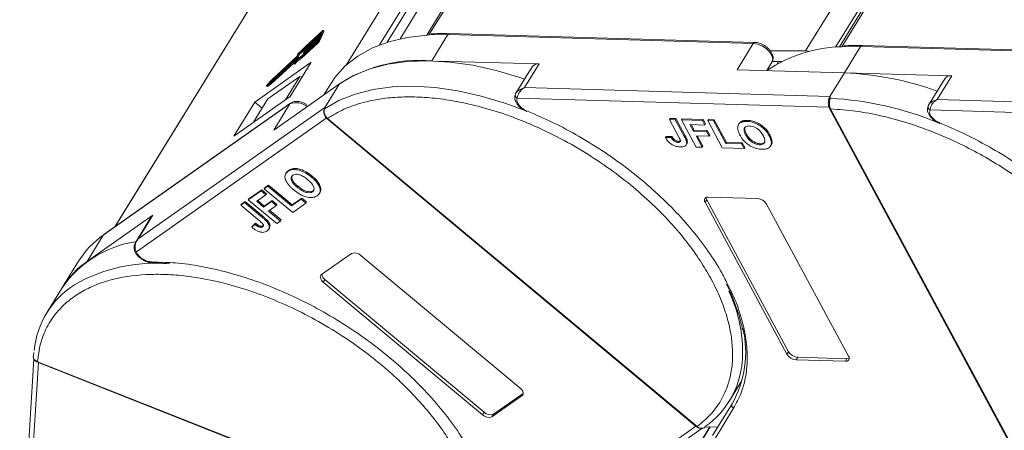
# Model space of a CAD drawing. Header units: millimetres. Extents: x 4016 to 5477, y 50 to 1083.
# Tile 26 of 42: x 4878 to 4969, y 931 to 969. Entities that reach past the tile are written whole.
import ezdxf

# ---------------------------------------------------------------- set-up
doc = ezdxf.new("R2010")
doc.units = ezdxf.units.MM

msp = doc.modelspace()

# ---------------------------------------------------------------- linework, layer by layer
at = {"color": 7, "linetype": 'Continuous', "lineweight": 15}
for p, q in [((4944.912, 1015.755), (4915.385, 967.858)), ((4915.585, 967.87), (4945.171, 1015.864)), ((4980.273, 1014.668), (4950.507, 966.383)), ((4983.188, 1014.655), (4953.662, 966.757)), ((4953.862, 966.77), (4983.448, 1014.763)), ((4953.28, 966.728), (4982.229, 1013.688)), ((4912.917, 967.512), (4940.393, 1012.083)), ((4936.247, 1011.053), (4907.896, 965.064)), ((4910.998, 966.938), (4938.081, 1010.872)), ((4938.612, 1010.83), (4911.708, 967.188)), ((4914.781, 996.04), (4886.448, 950.08)), ((4886.482, 950.104), (4914.835, 996.098)), ((4904.117, 966.746), (4905.651, 968.161)), ((4905.681, 968.229), (4904.122, 966.791)), ((4904.163, 966.645), (4905.587, 967.96)), ((4905.617, 968.028), (4904.192, 966.713)), ((4905.4, 967.421), (4905.754, 968.236)), ((4905.479, 967.355), (4905.833, 968.17)), ((4905.587, 967.96), (4905.513, 967.79)), ((4905.676, 968.164), (4905.617, 968.028)), ((4905.669, 968.147), (4905.651, 968.161)), ((4905.754, 968.236), (4905.833, 968.17)), ((4905.838, 968.209), (4905.759, 968.275)), ((4945.803, 967.177), (4917.483, 967.991)), ((4903.679, 965.772), (4905.238, 967.21)), ((4905.267, 967.278), (4903.733, 965.862)), ((4903.758, 965.706), (4905.317, 967.144)), ((4903.956, 966.169), (4905.381, 967.484)), ((4905.41, 967.552), (4903.986, 966.237)), ((4904.059, 966.407), (4905.484, 967.722)), ((4905.513, 967.79), (4904.089, 966.475)), ((4905.238, 967.21), (4905.317, 967.144)), ((4905.381, 967.484), (4905.321, 967.348)), ((4905.479, 967.355), (4905.4, 967.421)), ((4905.484, 967.722), (4905.41, 967.552)), ((4915.62, 967.872), (4917.338, 967.893)), ((4915.838, 965.46), (4917.338, 967.893)), ((4917.338, 967.893), (4945.658, 967.079)), ((4945.658, 967.079), (4944.158, 964.646)), ((4903.381, 965.873), (4903.496, 966.136)), ((4903.496, 966.136), (4903.575, 966.07)), ((4903.943, 966.162), (4904.004, 966.111)), ((4903.959, 966.202), (4903.944, 966.168)), ((4903.956, 966.169), (4904.014, 966.121)), ((4904.046, 966.4), (4904.107, 966.349)), ((4904.062, 966.44), (4904.047, 966.406)), ((4904.059, 966.407), (4904.117, 966.359)), ((4904.117, 966.746), (4904.177, 966.696)), ((4904.165, 966.678), (4904.15, 966.644)), ((4904.15, 966.638), (4904.21, 966.587)), ((4904.163, 966.645), (4904.221, 966.597)), ((4950.507, 966.383), (4947.24, 966.398)), ((4953.897, 966.772), (4955.615, 966.792)), ((4954.115, 964.36), (4955.615, 966.792)), ((4955.615, 966.792), (4983.935, 965.978)), ((4984.08, 966.077), (4955.76, 966.891)), ((4904.668, 965.33), (4899.43, 961.646)), ((4900.853, 963.367), (4903.158, 965.494)), ((4903.266, 965.634), (4900.898, 963.45)), ((4900.932, 963.301), (4903.077, 965.28)), ((4900.987, 963.654), (4903.354, 965.838)), ((4903.325, 965.852), (4901, 963.707)), ((4902.719, 962.167), (4904.668, 965.33)), ((4903.062, 965.236), (4903.141, 965.17)), ((4903.17, 965.495), (4903.063, 965.249)), ((4903.185, 965.204), (4903.106, 965.27)), ((4903.166, 965.487), (4903.158, 965.494)), ((4903.164, 965.373), (4903.278, 965.636)), ((4903.278, 965.636), (4903.356, 965.57)), ((4903.358, 965.576), (4903.279, 965.642)), ((4903.286, 965.636), (4903.434, 965.772)), ((4903.439, 966.115), (4903.325, 965.852)), ((4903.354, 965.838), (4903.434, 965.772)), ((4903.461, 965.808), (4903.381, 965.873)), ((4903.461, 965.808), (4903.575, 966.07)), ((4903.758, 965.706), (4903.679, 965.772)), ((4925.795, 965.174), (4916.267, 965.448)), ((4946.917, 964.567), (4947.392, 965.338)), ((4948.266, 965.39), (4947.405, 965.394)), ((4948.005, 965.391), (4947.877, 965.183)), ((4925.146, 964.902), (4923.646, 962.469)), ((4924.445, 962.985), (4925.795, 965.174)), ((4944.158, 964.646), (4954.115, 964.36)), ((4954.115, 964.36), (4952.765, 962.17)), ((4964.072, 964.073), (4954.115, 964.36)), ((4901, 963.707), (4900.563, 963.22)), ((4900.649, 961.932), (4903.617, 964.02)), ((4900.665, 963.296), (4900.987, 963.654)), ((4900.898, 963.45), (4900.665, 963.296)), ((4900.987, 963.654), (4901.056, 963.596)), ((4902.288, 961.865), (4903.617, 964.02)), ((4903.617, 964.02), (4903.81, 963.938)), ((4963.423, 963.802), (4961.923, 961.368)), ((4962.722, 961.884), (4964.072, 964.073)), ((4900.524, 963.154), (4900.603, 963.088)), ((4900.536, 963.157), (4900.853, 963.367)), ((4900.615, 963.091), (4900.536, 963.157)), ((4900.615, 963.091), (4900.932, 963.301)), ((4900.932, 963.301), (4900.853, 963.367)), ((4901.192, 959.049), (4907.278, 963.329)), ((4906.469, 963.347), (4905.829, 962.31)), ((4907.278, 963.329), (4905.928, 961.14)), ((4923.66, 962.491), (4923.59, 962.319)), ((4952.765, 962.17), (4924.445, 962.985)), ((4897.481, 958.483), (4902.719, 962.167)), ((4899.43, 961.646), (4897.481, 958.483)), ((4900.649, 961.932), (4899.32, 959.777)), ((4899.43, 961.646), (4900.119, 961.072)), ((4923.778, 962.013), (4952.673, 961.183)), ((4952.765, 962.17), (4952.794, 961.996)), ((4991.042, 961.07), (4962.722, 961.884)), ((4885.382, 949.307), (4902.692, 961.481)), ((4902.754, 961.548), (4885.444, 949.374)), ((4905.928, 961.14), (4888.618, 948.965)), ((4902.692, 961.481), (4901.192, 959.049)), ((4905.864, 960.979), (4905.858, 960.954)), ((4905.871, 961.007), (4905.928, 961.14)), ((4905.928, 961.14), (4905.905, 961.026)), ((4952.722, 961.058), (4970.363, 928.363)), ((4952.832, 961.005), (4952.832, 961.004)), ((4952.832, 961.004), (4970.474, 928.309)), ((4961.937, 961.391), (4961.867, 961.218)), ((4962.055, 960.913), (4990.95, 960.082)), ((4888.455, 947.765), (4906.156, 960.214)), ((4906.119, 960.115), (4906.121, 960.112)), ((4906.122, 960.111), (4940.399, 931.558)), ((4906.172, 960.13), (4906.174, 960.129)), ((4906.174, 960.129), (4940.451, 931.576)), ((4937.943, 960.12), (4937.883, 960.023)), ((4937.883, 960.023), (4938.761, 958.395)), ((4938.432, 960.007), (4937.883, 960.023)), ((4937.943, 960.12), (4938.492, 960.105)), ((4938.432, 960.007), (4938.492, 960.105)), ((4939.288, 958.422), (4938.432, 960.007)), ((4938.492, 960.105), (4939.348, 958.519)), ((4939.018, 959.991), (4939.078, 960.088)), ((4939.018, 959.991), (4940.375, 957.475)), ((4940.959, 959.935), (4939.018, 959.991)), ((4939.078, 960.088), (4941.019, 960.032)), ((4940.959, 959.935), (4941.019, 960.032)), ((4941.185, 959.516), (4940.959, 959.935)), ((4941.019, 960.032), (4941.245, 959.613)), ((4941.435, 959.921), (4941.495, 960.018)), ((4941.435, 959.921), (4942.792, 957.406)), ((4941.985, 959.905), (4941.435, 959.921)), ((4941.495, 960.018), (4942.045, 960.003)), ((4941.985, 959.905), (4942.045, 960.003)), ((4943.116, 957.809), (4941.985, 959.905)), ((4942.045, 960.003), (4943.176, 957.907)), ((4944.587, 959.864), (4944.527, 959.767)), ((4945.136, 959.945), (4945.076, 959.848)), ((4939.794, 959.556), (4941.185, 959.516)), ((4940.124, 958.943), (4939.794, 959.556)), ((4939.908, 959.552), (4940.184, 959.04)), ((4940.124, 958.943), (4940.184, 959.04)), ((4941.333, 958.908), (4940.124, 958.943)), ((4940.184, 959.04), (4941.393, 959.005)), ((4941.185, 959.516), (4941.245, 959.613)), ((4941.333, 958.908), (4941.393, 959.005)), ((4941.559, 958.489), (4941.333, 958.908)), ((4941.393, 959.005), (4941.619, 958.586)), ((4944.351, 959.655), (4944.291, 959.558)), ((4937.523, 958.351), (4937.583, 958.448)), ((4938.055, 958.367), (4937.523, 958.351)), ((4937.583, 958.448), (4938.115, 958.465)), ((4938.115, 958.465), (4938.055, 958.367)), ((4938.359, 958.15), (4938.299, 958.052)), ((4938.727, 958.003), (4938.667, 957.905)), ((4939.348, 958.519), (4939.288, 958.422)), ((4939.543, 958.043), (4939.483, 957.945)), ((4940.351, 958.524), (4941.559, 958.489)), ((4940.925, 957.46), (4940.351, 958.524)), ((4940.465, 958.52), (4940.985, 957.557)), ((4941.559, 958.489), (4941.619, 958.586)), ((4943.116, 957.809), (4943.176, 957.907)), ((4943.176, 957.907), (4944.64, 957.865)), ((4945.029, 958.68), (4944.97, 958.583)), ((4947.193, 958.613), (4947.133, 958.516)), ((4939.444, 957.691), (4939.504, 957.788)), ((4940.375, 957.475), (4940.925, 957.46)), ((4940.925, 957.46), (4940.985, 957.557)), ((4942.792, 957.406), (4944.807, 957.348)), ((4944.58, 957.767), (4943.116, 957.809)), ((4944.58, 957.767), (4944.64, 957.865)), ((4944.807, 957.348), (4944.58, 957.767)), ((4944.64, 957.865), (4944.867, 957.445)), ((4944.807, 957.348), (4944.867, 957.445)), ((4946.309, 957.785), (4946.249, 957.688)), ((4947.264, 957.562), (4947.324, 957.66)), ((4902.571, 955.314), (4902.511, 955.217)), ((4902.384, 955.131), (4902.324, 955.034)), ((4904.758, 954.769), (4904.698, 954.671)), ((4900.018, 953.411), (4898.832, 952.577)), ((4898.892, 952.674), (4900.078, 953.509)), ((4900.018, 953.411), (4900.078, 953.509)), ((4900.457, 953.045), (4900.018, 953.411)), ((4900.078, 953.509), (4900.517, 953.143)), ((4900.645, 953.852), (4900.309, 953.616)), ((4900.309, 953.616), (4900.369, 953.713)), ((4900.309, 953.616), (4902.946, 951.419)), ((4900.369, 953.713), (4900.705, 953.949)), ((4900.645, 953.852), (4900.705, 953.949)), ((4902.842, 952.022), (4900.645, 953.852)), ((4900.705, 953.949), (4902.902, 952.119)), ((4903.432, 953.844), (4903.372, 953.747)), ((4904.84, 953.43), (4904.78, 953.333)), ((4898.198, 952.186), (4898.534, 952.422)), ((4898.474, 952.325), (4898.534, 952.422)), ((4898.534, 952.422), (4900.196, 951.038)), ((4898.832, 952.577), (4898.892, 952.674)), ((4898.832, 952.577), (4901.468, 950.38)), ((4899.607, 952.447), (4900.457, 953.045)), ((4900.249, 951.912), (4899.607, 952.447)), ((4899.703, 952.514), (4900.309, 952.009)), ((4900.988, 952.431), (4900.249, 951.912)), ((4900.309, 952.009), (4901.048, 952.529)), ((4900.457, 953.045), (4900.517, 953.143)), ((4900.988, 952.431), (4901.048, 952.529)), ((4901.427, 952.065), (4900.988, 952.431)), ((4901.048, 952.529), (4901.487, 952.163)), ((4903.738, 952.651), (4902.842, 952.022)), ((4902.902, 952.119), (4903.797, 952.749)), ((4903.738, 952.651), (4903.797, 952.749)), ((4904.177, 952.285), (4903.738, 952.651)), ((4903.797, 952.749), (4904.237, 952.383)), ((4905.436, 953.201), (4905.496, 953.299)), ((4941.341, 952.594), (4941.191, 952.351)), ((4941.341, 952.594), (4948.94, 938.51)), ((4941.49, 952.838), (4946.061, 952.706)), ((4898.474, 952.325), (4898.138, 952.089)), ((4898.198, 952.186), (4898.138, 952.089)), ((4898.138, 952.089), (4899.844, 950.667)), ((4900.136, 950.94), (4898.474, 952.325)), ((4900.249, 951.912), (4900.309, 952.009)), ((4900.689, 951.546), (4901.427, 952.065)), ((4901.804, 950.617), (4900.689, 951.546)), ((4900.785, 951.613), (4901.864, 950.714)), ((4901.427, 952.065), (4901.487, 952.163)), ((4902.842, 952.022), (4902.902, 952.119)), ((4902.946, 951.419), (4904.177, 952.285)), ((4904.177, 952.285), (4904.237, 952.383)), ((4948.79, 938.267), (4941.191, 952.351)), ((4946.904, 952.187), (4954.503, 938.102)), ((4889.968, 951.155), (4884.144, 947.059)), ((4889.831, 951.011), (4888.423, 948.726)), ((4888.618, 948.965), (4889.968, 951.155)), ((4889.831, 951.011), (4889.968, 951.155)), ((4900.196, 951.038), (4900.136, 950.94)), ((4901.468, 950.38), (4901.804, 950.617)), ((4901.804, 950.617), (4901.864, 950.714)), ((4899.448, 950.31), (4899.146, 950.045)), ((4899.146, 950.045), (4899.206, 950.143)), ((4899.206, 950.143), (4899.508, 950.407)), ((4899.508, 950.407), (4899.448, 950.31)), ((4899.881, 950.166), (4899.821, 950.068)), ((4900.206, 950.171), (4900.146, 950.074)), ((4900.659, 950.593), (4900.599, 950.496)), ((4900.721, 949.849), (4900.781, 949.947)), ((4883.882, 946.874), (4885.382, 949.307)), ((4888.434, 948.694), (4888.618, 948.965)), ((4905.607, 945.649), (4908.401, 947.614)), ((4909.277, 947.42), (4924.044, 935.12)), ((4883.087, 946.896), (4881.643, 944.554)), ((4889.812, 946.845), (4891.121, 946.785)), ((4905.935, 945.208), (4905.785, 944.965)), ((4905.935, 945.208), (4920.702, 932.907)), ((4881.593, 944.474), (4880.138, 942.114)), ((4920.552, 932.664), (4905.785, 944.965)), ((4878.949, 937.818), (4877.629, 916.315)), ((4878.925, 938.424), (4878.894, 938.096)), ((4948.94, 938.51), (4948.79, 938.267)), ((4949.633, 937.747), (4949.783, 937.99)), ((4949.783, 937.99), (4954.353, 937.859)), ((4954.353, 937.859), (4954.203, 937.616)), ((4878.006, 915.444), (4879.361, 937.496)), ((4879.271, 937.583), (4879.273, 937.582)), ((4879.273, 937.582), (4920.346, 921.367)), ((4879.288, 937.525), (4920.361, 921.31)), ((4954.203, 937.616), (4949.633, 937.747)), ((4943.452, 933.947), (4944.616, 935.835)), ((4924.222, 934.435), (4921.428, 932.47)), ((4921.578, 932.714), (4924.327, 934.647)), ((4924.324, 934.601), (4924.222, 934.435)), ((4943.692, 933.688), (4941.879, 930.747)), ((4943.84, 933.261), (4942.027, 930.32)), ((4920.702, 932.907), (4920.552, 932.664)), ((4921.428, 932.47), (4921.578, 932.714)), ((4922.684, 900.737), (4941.671, 931.538)), ((4941.635, 931.539), (4922.688, 900.803)), ((4940.349, 931.599), (4923.427, 919.697)), ((4940.399, 931.558), (4940.4, 931.556)), ((4940.451, 931.576), (4940.452, 931.574)), ((4941.21, 931.551), (4942.354, 931.518)), ((4924.422, 919.817), (4940.892, 931.401))]:
    msp.add_line(p, q, dxfattribs=at)
at = {"color": 7, "linetype": 'Continuous', "lineweight": 15, "flags": 128}
for points in [[(4905.651, 968.161), (4905.659, 968.168), (4905.665, 968.173), (4905.671, 968.176), (4905.675, 968.177), (4905.677, 968.177), (4905.678, 968.174), (4905.678, 968.17), (4905.676, 968.164)], [(4905.681, 968.229), (4905.703, 968.249), (4905.723, 968.263), (4905.739, 968.273), (4905.751, 968.277), (4905.759, 968.275), (4905.762, 968.267), (4905.761, 968.254), (4905.754, 968.236)], [(4905.833, 968.17), (4905.84, 968.188), (4905.841, 968.201), (4905.838, 968.209), (4905.838, 968.209)], [(4906.469, 963.347), (4906.867, 963.932), (4907.825, 964.998), (4908.987, 965.91), (4910.339, 966.66), (4911.869, 967.238), (4913.557, 967.639), (4915.387, 967.858), (4915.62, 967.872)], [(4945.658, 967.079), (4946.057, 967.014), (4946.471, 966.848), (4946.856, 966.598), (4947.171, 966.292), (4947.381, 965.962), (4947.465, 965.645), (4947.412, 965.373), (4947.392, 965.338)], [(4903.944, 966.168), (4903.943, 966.165), (4903.942, 966.163), (4903.943, 966.162), (4903.944, 966.162), (4903.946, 966.162), (4903.949, 966.164), (4903.952, 966.166), (4903.956, 966.169)], [(4904.047, 966.406), (4904.046, 966.403), (4904.046, 966.401), (4904.046, 966.4), (4904.048, 966.4), (4904.05, 966.4), (4904.052, 966.402), (4904.056, 966.404), (4904.059, 966.407)], [(4904.15, 966.644), (4904.149, 966.641), (4904.149, 966.639), (4904.15, 966.638), (4904.151, 966.637), (4904.153, 966.638), (4904.156, 966.64), (4904.159, 966.642), (4904.163, 966.645)], [(4903.106, 965.27), (4903.096, 965.259), (4903.085, 965.249), (4903.076, 965.242), (4903.069, 965.237), (4903.064, 965.236), (4903.061, 965.237), (4903.061, 965.242), (4903.063, 965.249)], [(4903.158, 965.494), (4903.161, 965.497), (4903.165, 965.5), (4903.167, 965.501), (4903.169, 965.502), (4903.171, 965.501), (4903.171, 965.5), (4903.171, 965.498), (4903.17, 965.495)], [(4903.278, 965.636), (4903.279, 965.639), (4903.279, 965.641), (4903.279, 965.642), (4903.278, 965.642), (4903.276, 965.642), (4903.273, 965.64), (4903.27, 965.638), (4903.266, 965.634)], [(4907.278, 963.329), (4908.597, 964.108), (4910.096, 964.718), (4911.757, 965.151), (4913.563, 965.403), (4915.494, 965.471), (4917.528, 965.354), (4919.643, 965.054), (4921.817, 964.574), (4924.024, 963.919), (4924.45, 963.773)], [(4900.536, 963.157), (4900.528, 963.154), (4900.524, 963.154), (4900.523, 963.158), (4900.525, 963.167), (4900.531, 963.178), (4900.54, 963.191), (4900.551, 963.206), (4900.563, 963.22)], [(4900.603, 963.088), (4900.607, 963.088), (4900.615, 963.091)], [(4905.905, 961.026), (4907.231, 961.792), (4908.733, 962.388), (4910.396, 962.809), (4912.2, 963.051), (4914.128, 963.11), (4916.157, 962.986), (4918.265, 962.68), (4920.43, 962.196), (4922.629, 961.539), (4924.401, 960.891)], [(4902.692, 961.481), (4902.726, 961.524), (4902.754, 961.548)], [(4924.63, 960.844), (4924.629, 960.806), (4924.633, 960.779), (4924.644, 960.765), (4924.652, 960.762)], [(4906.121, 960.112), (4906.122, 960.111), (4906.134, 960.11), (4906.151, 960.116), (4906.172, 960.13)], [(4906.122, 960.111), (4906.124, 960.11), (4906.135, 960.109), (4906.152, 960.115), (4906.174, 960.129)], [(4962.906, 959.743), (4962.905, 959.706), (4962.91, 959.679), (4962.921, 959.664), (4962.929, 959.661)], [(4885.382, 949.307), (4885.416, 949.35), (4885.444, 949.374)], [(4905.785, 944.965), (4905.689, 945.055), (4905.61, 945.151), (4905.551, 945.25), (4905.515, 945.347), (4905.502, 945.439), (4905.514, 945.522), (4905.549, 945.593), (4905.607, 945.649)], [(4879.286, 937.526), (4879.284, 937.527), (4879.276, 937.538), (4879.271, 937.557), (4879.271, 937.583)], [(4879.288, 937.525), (4879.285, 937.526), (4879.277, 937.537), (4879.273, 937.556), (4879.273, 937.582)], [(4924.044, 935.12), (4924.14, 935.03), (4924.219, 934.933), (4924.278, 934.835), (4924.314, 934.737), (4924.327, 934.646), (4924.315, 934.563), (4924.28, 934.491), (4924.222, 934.435)], [(4940.451, 931.576), (4940.429, 931.562), (4940.412, 931.556), (4940.401, 931.557), (4940.399, 931.558)], [(4940.452, 931.574), (4940.43, 931.561), (4940.413, 931.554), (4940.402, 931.555), (4940.399, 931.557)]]:
    msp.add_lwpolyline(points, dxfattribs=at)
at = {"color": 7, "linetype": 'Continuous', "lineweight": 15}
for centre, radius, start, end in [((4917.496, 967.815), 0.176, 94.04353, 153.96822), ((4904.72, 967.776), 0.767, 312.44399, 332.39829), ((4905.095, 967.467), 0.256, 312.44399, 332.39829), ((4904.799, 967.71), 0.767, 312.44399, 332.39829), ((4945.81, 967.01), 0.167, 91.72755, 155.67057), ((4903.652, 966.006), 0.239, 126.84872, 152.92864), ((4901.274, 969.023), 3.642, 307.5781, 321.30915), ((4901.742, 968.636), 3.012, 305.91814, 322.21716), ((4901.404, 968.897), 3.564, 307.51528, 320.54432), ((4904.072, 966.143), 0.128, 132.44399, 152.39829), ((4904.175, 966.381), 0.128, 132.44399, 152.39829), ((4904.279, 966.619), 0.128, 132.44399, 152.39829), ((4954.194, 953.669), 13.107, 91.29889, 123.70913), ((4955.773, 966.715), 0.176, 94.04353, 153.96822), ((4904.754, 963.964), 2.103, 120.73705, 141.59741), ((4904.927, 963.898), 2.299, 121.27825, 140.0785), ((4904.833, 963.898), 2.103, 120.73705, 141.59741), ((4903.268, 965.933), 0.128, 312.44399, 332.39829), ((4903.355, 965.574), 0.00387, 332.8086, 32.26032), ((4903.347, 965.867), 0.128, 312.44399, 332.39829), ((4914.712, 951.786), 13.721, 85.29289, 124.12025), ((4903.122, 965.241), 0.0732, 284.9078, 329.89379), ((4925.692, 964.508), 0.674, 81.23173, 144.1591), ((4952.747, 934.685), 29.706, 70.37766, 87.36022), ((4963.969, 963.408), 0.674, 81.23173, 144.1591), ((4903.258, 959.971), 1.613, 50.73418, 110.55874), ((4923.828, 962.306), 0.239, 148.58106, 178.03497), ((4923.936, 962.321), 0.346, 181.21772, 242.87162), ((4952.855, 961.783), 0.222, 105.89828, 154.18769), ((4951.157, 931.5), 30.54, 67.61991, 86.92618), ((4906.041, 960.887), 0.195, 162.83256, 189.27722), ((4906.041, 960.887), 0.195, 134.1662, 162.57814), ((4952.822, 961.125), 0.121, 213.31763, 274.70456), ((4952.824, 961.127), 0.123, 214.04545, 273.97599), ((4962.105, 961.206), 0.239, 148.58106, 178.03497), ((4962.213, 961.221), 0.346, 181.21772, 242.87162), ((4941.433, 952.538), 0.306, 79.14736, 217.56468), ((4941.725, 952.821), 0.446, 182.64256, 210.45521), ((4945.981, 951.634), 1.076, 30.95613, 85.74517), ((4890.025, 942.589), 8.166, 124.65166, 148.17094), ((4889.926, 938.672), 10.154, 98.93338, 145.15742), ((4888.468, 947.971), 0.206, 190.40025, 266.43101), ((4908.692, 946.853), 0.815, 44.13775, 110.93906), ((4888.525, 940.157), 8.166, 124.65166, 148.17094), ((4890.136, 931.866), 14.839, 84.54726, 120.0091), ((4889.975, 946.916), 0.177, 203.34923, 266.3314), ((4906.345, 945.775), 0.7, 187.69516, 234.12245), ((4887.126, 937.806), 8.198, 122.55576, 174.2892), ((4931.688, 938.524), 12.979, 355.27025, 25.45712), ((4935.37, 938.453), 9.59, 330.2055, 13.3954), ((4949.713, 938.82), 1.076, 210.95613, 265.74517), ((4949.863, 939.063), 1.076, 210.95613, 265.74517), ((4954.261, 937.916), 0.306, 259.14736, 37.56468), ((4954.383, 938.304), 0.446, 266.24921, 294.05501), ((4936.529, 938.221), 8.129, 305.39701, 354.58575), ((4943.983, 933.55), 0.323, 154.70189, 243.53573), ((4921.137, 933.232), 0.815, 224.13775, 290.93906), ((4921.287, 933.475), 0.815, 224.13775, 290.93906)]:
    msp.add_arc(centre, radius, start, end, dxfattribs=at)
msp.add_ellipse((4951.267, 964.974), major_axis=(-1.694, 0.987), ratio=0.593358, start_param=5.251528, end_param=5.483017, dxfattribs=at)
for points, knots in [([(4917.491, 967.977), (4917.176, 967.99), (4916.587, 968.014), (4916.035, 967.975), (4915.777, 967.956)], [0, 0, 0, 0, 0.533839, 1, 1, 1, 1]), ([(4946.702, 966.886), (4946.543, 966.969), (4946.322, 967.085), (4946.016, 967.162), (4945.88, 967.167), (4945.805, 967.17)], [0, 0, 0, 0, 0.538027, 0.74783, 1, 1, 1, 1]), ([(4947.382, 965.342), (4947.396, 965.358), (4947.486, 965.461), (4947.519, 965.738), (4947.454, 966.057), (4947.302, 966.335), (4947.077, 966.618), (4946.847, 966.783), (4946.702, 966.886)], [0, 0, 0, 0, 0.03663, 0.24074, 0.451438, 0.59776, 0.747696, 1, 1, 1, 1]), ([(4955.768, 966.877), (4955.453, 966.89), (4954.864, 966.914), (4954.312, 966.874), (4954.054, 966.856)], [0, 0, 0, 0, 0.533839, 1, 1, 1, 1]), ([(4923.625, 962.43), (4923.656, 962.481), (4923.726, 962.592), (4923.985, 962.812), (4924.265, 962.917), (4924.445, 962.985)], [0, 0, 0, 0, 0.227063, 0.501587, 1, 1, 1, 1]), ([(4924.445, 962.985), (4924.352, 962.92), (4924.164, 962.791), (4923.946, 962.529), (4923.8, 962.248), (4923.785, 962.089), (4923.778, 962.013)], [0, 0, 0, 0, 0.251131, 0.501805, 0.765641, 1, 1, 1, 1]), ([(4904.248, 961.417), (4904.089, 961.5), (4903.868, 961.617), (4903.535, 961.696), (4903.268, 961.717), (4902.982, 961.68), (4902.827, 961.585), (4902.753, 961.54)], [0, 0, 0, 0, 0.306835, 0.426484, 0.620661, 0.818501, 1, 1, 1, 1]), ([(4906.174, 960.129), (4906.664, 960.425), (4907.66, 961.026), (4909.482, 961.648), (4911.39, 962.013), (4913.314, 962.146), (4915.186, 962.103), (4917.153, 961.891), (4919.876, 961.382), (4922.676, 960.545), (4925.45, 959.416), (4927.678, 958.348), (4930.016, 957.031), (4932.383, 955.457), (4934.567, 953.767), (4936.582, 951.96), (4938.431, 950.021), (4939.949, 948.127), (4941.151, 946.337), (4942.074, 944.683), (4942.812, 943.029), (4943.525, 940.848), (4943.816, 938.764), (4943.68, 936.851), (4943.344, 935.394), (4942.708, 933.97), (4941.744, 932.633), (4940.877, 931.924), (4940.451, 931.576)], [0, 0, 0, 0, 0.038862, 0.078912, 0.120068, 0.152227, 0.184382, 0.217215, 0.250043, 0.315618, 0.347778, 0.379932, 0.421093, 0.461142, 0.5, 0.538863, 0.578912, 0.620068, 0.652227, 0.684382, 0.717215, 0.750043, 0.815618, 0.847778, 0.879932, 0.921093, 0.96114, 1, 1, 1, 1]), ([(4923.59, 962.314), (4923.569, 962.252), (4923.529, 962.129), (4923.547, 961.913), (4923.623, 961.686), (4923.756, 961.459), (4923.936, 961.242), (4924.154, 961.047), (4924.397, 960.88), (4924.567, 960.801), (4924.652, 960.762)], [0, 0, 0, 0, 0.128528, 0.256215, 0.382974, 0.50872, 0.633372, 0.756852, 0.879085, 1, 1, 1, 1]), ([(4952.636, 961.735), (4952.627, 961.626), (4952.613, 961.458), (4952.649, 961.219), (4952.697, 961.113), (4952.721, 961.059)], [0, 0, 0, 0, 0.471624, 0.732738, 1, 1, 1, 1]), ([(4952.637, 961.668), (4952.638, 961.725), (4952.639, 961.797), (4952.653, 961.865), (4952.655, 961.879)], [0, 0, 0, 0, 0.789574, 1, 1, 1, 1]), ([(4952.794, 961.996), (4952.788, 961.967), (4952.774, 961.903), (4952.749, 961.785), (4952.731, 961.649), (4952.722, 961.487), (4952.733, 961.317), (4952.769, 961.144), (4952.809, 961.054), (4952.832, 961.005)], [0, 0, 0, 0, 0.111798, 0.24433, 0.368648, 0.500401, 0.687223, 0.827968, 1, 1, 1, 1]), ([(4961.901, 961.33), (4961.933, 961.38), (4962.003, 961.492), (4962.261, 961.711), (4962.541, 961.816), (4962.722, 961.884)], [0, 0, 0, 0, 0.227063, 0.501587, 1, 1, 1, 1]), ([(4962.722, 961.884), (4962.628, 961.82), (4962.441, 961.691), (4962.223, 961.429), (4962.077, 961.148), (4962.062, 960.988), (4962.055, 960.913)], [0, 0, 0, 0, 0.2511309, 0.5018046, 0.7656407, 1, 1, 1, 1]), ([(4905.855, 960.945), (4905.842, 960.885), (4905.813, 960.76), (4905.843, 960.529), (4905.94, 960.294), (4906.06, 960.173), (4906.121, 960.112)], [0, 0, 0, 0, 0.2341336, 0.4817779, 0.7377391, 1, 1, 1, 1]), ([(4905.905, 961.026), (4905.896, 961.002), (4905.875, 960.948), (4905.858, 960.841), (4905.859, 960.717), (4905.886, 960.566), (4905.946, 960.41), (4906.044, 960.252), (4906.127, 960.173), (4906.172, 960.13)], [0, 0, 0, 0, 0.111798, 0.24433, 0.368648, 0.500401, 0.687223, 0.827968, 1, 1, 1, 1]), ([(4924.63, 960.844), (4924.547, 960.882), (4924.38, 960.959), (4924.151, 961.126), (4923.956, 961.316), (4923.872, 961.451), (4923.831, 961.517)], [0, 0, 0, 0, 0.245513, 0.5, 0.754487, 1, 1, 1, 1]), ([(4924.63, 960.844), (4925.456, 960.487), (4927.11, 959.773), (4929.555, 958.458), (4931.942, 956.978), (4934.235, 955.326), (4936.376, 953.545), (4938.317, 951.679), (4940.043, 949.756), (4941.523, 947.798), (4942.63, 946.095), (4943.132, 945.058), (4943.316, 944.679)], [0, 0, 0, 0, 0.103246, 0.206499, 0.312218, 0.418667, 0.525117, 0.630836, 0.734078, 0.837335, 0.940577, 1, 1, 1, 1]), ([(4952.832, 961.004), (4953.599, 960.952), (4955.155, 960.847), (4957.655, 960.372), (4960.063, 959.706), (4962.321, 958.895), (4964.39, 958.004), (4966.445, 956.97), (4969.13, 955.411), (4971.663, 953.623), (4973.953, 951.675), (4975.676, 950.015), (4977.338, 948.156), (4978.848, 946.133), (4980.066, 944.127), (4981.008, 942.129), (4981.669, 940.13), (4981.991, 938.31), (4982.034, 936.699), (4981.864, 935.296), (4981.484, 933.978), (4980.693, 932.361), (4979.498, 930.997), (4977.949, 929.931), (4976.51, 929.226), (4974.755, 928.68), (4972.697, 928.336), (4971.207, 928.318), (4970.474, 928.309)], [0, 0, 0, 0, 0.038862, 0.078912, 0.1200677, 0.1522272, 0.1843815, 0.2172151, 0.2500433, 0.3156185, 0.347778, 0.3799323, 0.4210926, 0.4611415, 0.5, 0.5388632, 0.578912, 0.6200677, 0.6522272, 0.6843815, 0.7172151, 0.7500433, 0.8156185, 0.847778, 0.8799323, 0.9210926, 0.9611404, 1, 1, 1, 1]), ([(4961.867, 961.214), (4961.846, 961.152), (4961.806, 961.029), (4961.824, 960.812), (4961.9, 960.586), (4962.032, 960.358), (4962.213, 960.142), (4962.431, 959.947), (4962.673, 959.78), (4962.844, 959.701), (4962.929, 959.661)], [0, 0, 0, 0, 0.128528, 0.256215, 0.382974, 0.50872, 0.633372, 0.756852, 0.879085, 1, 1, 1, 1]), ([(4944.212, 959.218), (4944.213, 959.277), (4944.217, 959.396), (4944.292, 959.587), (4944.406, 959.709), (4944.514, 959.761), (4944.527, 959.767)], [0, 0, 0, 0, 0.2508959, 0.5021661, 0.9405117, 1, 1, 1, 1]), ([(4944.354, 959.653), (4944.408, 959.726), (4944.471, 959.809), (4944.574, 959.858), (4944.587, 959.864)], [0, 0, 0, 0, 0.874905, 1, 1, 1, 1]), ([(4944.527, 959.767), (4944.556, 959.778), (4944.613, 959.801), (4944.706, 959.822), (4944.796, 959.837), (4944.886, 959.846), (4944.979, 959.85), (4945.044, 959.849), (4945.076, 959.848)], [0, 0, 0, 0, 0.185429, 0.37219, 0.527708, 0.683877, 0.841678, 1, 1, 1, 1]), ([(4944.587, 959.864), (4944.616, 959.875), (4944.673, 959.899), (4944.766, 959.92), (4944.856, 959.935), (4944.946, 959.943), (4945.039, 959.947), (4945.104, 959.946), (4945.136, 959.945)], [0, 0, 0, 0, 0.185429, 0.37219, 0.527708, 0.683877, 0.841678, 1, 1, 1, 1]), ([(4945.076, 959.848), (4945.153, 959.844), (4945.388, 959.83), (4945.815, 959.722), (4946.3, 959.466), (4946.736, 959.104), (4946.988, 958.774), (4947.105, 958.566), (4947.133, 958.516)], [0, 0, 0, 0, 0.101398, 0.306996, 0.506144, 0.685262, 0.924557, 1, 1, 1, 1]), ([(4945.136, 959.945), (4945.213, 959.941), (4945.448, 959.928), (4945.875, 959.819), (4946.36, 959.564), (4946.796, 959.201), (4947.048, 958.871), (4947.165, 958.663), (4947.193, 958.613)], [0, 0, 0, 0, 0.101398, 0.306996, 0.506144, 0.685262, 0.924557, 1, 1, 1, 1]), ([(4962.906, 959.743), (4962.824, 959.781), (4962.657, 959.859), (4962.428, 960.026), (4962.233, 960.216), (4962.149, 960.35), (4962.108, 960.416)], [0, 0, 0, 0, 0.245513, 0.5, 0.754487, 1, 1, 1, 1]), ([(4962.906, 959.743), (4963.733, 959.386), (4965.387, 958.672), (4967.831, 957.358), (4970.219, 955.877), (4972.512, 954.225), (4974.653, 952.445), (4976.594, 950.579), (4978.32, 948.655), (4979.8, 946.698), (4980.907, 944.995), (4981.409, 943.957), (4981.593, 943.579)], [0, 0, 0, 0, 0.103246, 0.206499, 0.312218, 0.418667, 0.525117, 0.630836, 0.734078, 0.837335, 0.940577, 1, 1, 1, 1]), ([(4944.429, 958.582), (4944.411, 958.616), (4944.376, 958.683), (4944.328, 958.787), (4944.284, 958.894), (4944.248, 959.003), (4944.221, 959.113), (4944.215, 959.183), (4944.212, 959.218)], [0, 0, 0, 0, 0.15395, 0.308181, 0.478699, 0.649961, 0.824203, 1, 1, 1, 1]), ([(4945.309, 959.429), (4945.234, 959.427), (4945.084, 959.423), (4944.914, 959.344), (4944.811, 959.205), (4944.797, 958.976), (4944.879, 958.757), (4944.955, 958.611), (4944.97, 958.583)], [0, 0, 0, 0, 0.159186, 0.319845, 0.483838, 0.656366, 0.932671, 1, 1, 1, 1]), ([(4945.029, 958.68), (4944.995, 958.748), (4944.908, 958.918), (4944.857, 959.149), (4944.869, 959.311), (4944.915, 959.352), (4944.916, 959.353)], [0, 0, 0, 0, 0.274858, 0.694634, 0.993023, 1, 1, 1, 1]), ([(4946.577, 958.544), (4946.539, 958.611), (4946.442, 958.779), (4946.248, 959.019), (4945.978, 959.229), (4945.708, 959.362), (4945.48, 959.418), (4945.354, 959.426), (4945.309, 959.429)], [0, 0, 0, 0, 0.159697, 0.4009, 0.570524, 0.740194, 0.908408, 1, 1, 1, 1]), ([(4938.858, 957.487), (4938.78, 957.492), (4938.603, 957.504), (4938.301, 957.592), (4938.008, 957.762), (4937.725, 958.021), (4937.603, 958.221), (4937.523, 958.351)], [0, 0, 0, 0, 0.155292, 0.353145, 0.543243, 0.704067, 1, 1, 1, 1]), ([(4938.055, 958.367), (4938.065, 958.351), (4938.085, 958.317), (4938.118, 958.265), (4938.155, 958.213), (4938.196, 958.158), (4938.242, 958.104), (4938.279, 958.07), (4938.299, 958.052)], [0, 0, 0, 0, 0.155996, 0.312125, 0.480895, 0.650212, 0.823248, 1, 1, 1, 1]), ([(4938.115, 958.465), (4938.125, 958.448), (4938.145, 958.414), (4938.178, 958.363), (4938.215, 958.31), (4938.256, 958.256), (4938.302, 958.201), (4938.339, 958.167), (4938.359, 958.15)], [0, 0, 0, 0, 0.155996, 0.312125, 0.480895, 0.650212, 0.823248, 1, 1, 1, 1]), ([(4938.299, 958.052), (4938.336, 958.024), (4938.408, 957.971), (4938.529, 957.923), (4938.614, 957.908), (4938.658, 957.906), (4938.667, 957.905)], [0, 0, 0, 0, 0.330398, 0.624767, 0.917361, 1, 1, 1, 1]), ([(4938.359, 958.15), (4938.396, 958.122), (4938.468, 958.068), (4938.589, 958.02), (4938.674, 958.005), (4938.718, 958.003), (4938.727, 958.003)], [0, 0, 0, 0, 0.330398, 0.624767, 0.917361, 1, 1, 1, 1]), ([(4938.667, 957.905), (4938.716, 957.906), (4938.794, 957.908), (4938.871, 957.946), (4938.907, 958.004), (4938.887, 958.156), (4938.816, 958.291), (4938.761, 958.395)], [0, 0, 0, 0, 0.189329, 0.302222, 0.415612, 0.548732, 1, 1, 1, 1]), ([(4938.727, 958.003), (4938.775, 958.004), (4938.852, 958.006), (4938.928, 958.039), (4938.943, 958.071), (4938.949, 958.085)], [0, 0, 0, 0, 0.495374, 0.790754, 1, 1, 1, 1]), ([(4939.483, 957.945), (4939.486, 957.884), (4939.492, 957.76), (4939.401, 957.613), (4939.203, 957.496), (4938.988, 957.49), (4938.858, 957.487)], [0, 0, 0, 0, 0.20646, 0.413515, 0.645211, 1, 1, 1, 1]), ([(4939.288, 958.422), (4939.306, 958.388), (4939.341, 958.321), (4939.385, 958.231), (4939.42, 958.151), (4939.446, 958.082), (4939.47, 958.013), (4939.479, 957.968), (4939.483, 957.945)], [0, 0, 0, 0, 0.20827, 0.416707, 0.561481, 0.706573, 0.852825, 1, 1, 1, 1]), ([(4939.348, 958.519), (4939.366, 958.486), (4939.401, 958.419), (4939.445, 958.328), (4939.48, 958.249), (4939.506, 958.179), (4939.53, 958.11), (4939.539, 958.065), (4939.543, 958.043)], [0, 0, 0, 0, 0.20827, 0.416707, 0.561481, 0.706573, 0.852825, 1, 1, 1, 1]), ([(4939.543, 958.043), (4939.549, 957.979), (4939.558, 957.884), (4939.51, 957.816), (4939.494, 957.794)], [0, 0, 0, 0, 0.663161, 1, 1, 1, 1]), ([(4946.476, 957.268), (4946.399, 957.273), (4946.164, 957.286), (4945.735, 957.393), (4945.247, 957.649), (4944.812, 958.013), (4944.567, 958.336), (4944.454, 958.538), (4944.429, 958.582)], [0, 0, 0, 0, 0.102171, 0.30922, 0.51365, 0.692275, 0.932413, 1, 1, 1, 1]), ([(4944.97, 958.583), (4945.008, 958.516), (4945.115, 958.33), (4945.339, 958.067), (4945.652, 957.851), (4945.936, 957.728), (4946.135, 957.693), (4946.233, 957.688), (4946.249, 957.688)], [0, 0, 0, 0, 0.159163, 0.441094, 0.61902, 0.796885, 0.968573, 1, 1, 1, 1]), ([(4946.309, 957.785), (4946.229, 957.792), (4946.07, 957.805), (4945.803, 957.903), (4945.537, 958.059), (4945.261, 958.311), (4945.113, 958.53), (4945.037, 958.666), (4945.029, 958.68)], [0, 0, 0, 0, 0.15971, 0.320429, 0.491074, 0.67705, 0.96629, 1, 1, 1, 1]), ([(4946.249, 957.688), (4946.323, 957.69), (4946.473, 957.694), (4946.64, 957.779), (4946.739, 957.922), (4946.749, 958.157), (4946.665, 958.376), (4946.589, 958.52), (4946.577, 958.544)], [0, 0, 0, 0, 0.1590911, 0.3194511, 0.4859915, 0.6606818, 0.9442887, 1, 1, 1, 1]), ([(4946.743, 957.962), (4946.739, 957.951), (4946.715, 957.883), (4946.586, 957.812), (4946.425, 957.784), (4946.327, 957.785), (4946.309, 957.785)], [0, 0, 0, 0, 0.084934, 0.502415, 0.906703, 1, 1, 1, 1]), ([(4947.133, 958.516), (4947.167, 958.449), (4947.27, 958.247), (4947.363, 957.927), (4947.319, 957.6), (4947.118, 957.375), (4946.814, 957.272), (4946.578, 957.269), (4946.476, 957.268)], [0, 0, 0, 0, 0.101888, 0.307343, 0.492963, 0.678647, 0.860791, 1, 1, 1, 1]), ([(4947.193, 958.613), (4947.227, 958.546), (4947.331, 958.343), (4947.414, 958.03), (4947.41, 957.768), (4947.327, 957.682), (4947.313, 957.668)], [0, 0, 0, 0, 0.192169, 0.579672, 0.929764, 1, 1, 1, 1]), ([(4902.247, 954.872), (4902.255, 954.898), (4902.272, 954.95), (4902.311, 955.017), (4902.354, 955.075), (4902.401, 955.126), (4902.453, 955.174), (4902.492, 955.202), (4902.511, 955.217)], [0, 0, 0, 0, 0.185429, 0.37219, 0.527708, 0.683877, 0.841678, 1, 1, 1, 1]), ([(4902.385, 955.13), (4902.394, 955.144), (4902.417, 955.177), (4902.461, 955.223), (4902.513, 955.271), (4902.552, 955.3), (4902.571, 955.314)], [0, 0, 0, 0, 0.19951, 0.464202, 0.73166, 1, 1, 1, 1]), ([(4902.511, 955.217), (4902.56, 955.248), (4902.708, 955.341), (4903.04, 955.416), (4903.512, 955.354), (4904.035, 955.148), (4904.424, 954.894), (4904.645, 954.715), (4904.698, 954.671)], [0, 0, 0, 0, 0.101398, 0.306996, 0.506144, 0.685262, 0.924557, 1, 1, 1, 1]), ([(4902.571, 955.314), (4902.62, 955.345), (4902.768, 955.438), (4903.099, 955.513), (4903.572, 955.451), (4904.095, 955.245), (4904.484, 954.992), (4904.705, 954.812), (4904.758, 954.769)], [0, 0, 0, 0, 0.101398, 0.306996, 0.506144, 0.685262, 0.924557, 1, 1, 1, 1]), ([(4902.461, 954.11), (4902.419, 954.177), (4902.334, 954.312), (4902.239, 954.561), (4902.217, 954.751), (4902.244, 954.859), (4902.247, 954.872)], [0, 0, 0, 0, 0.2508959, 0.5021661, 0.9405117, 1, 1, 1, 1]), ([(4902.955, 954.854), (4902.912, 954.817), (4902.826, 954.744), (4902.784, 954.575), (4902.824, 954.372), (4902.983, 954.108), (4903.192, 953.9), (4903.342, 953.772), (4903.372, 953.747)], [0, 0, 0, 0, 0.159186, 0.319845, 0.483838, 0.656366, 0.932671, 1, 1, 1, 1]), ([(4903.432, 953.844), (4903.363, 953.904), (4903.189, 954.054), (4902.976, 954.294), (4902.861, 954.544), (4902.842, 954.713), (4902.886, 954.782), (4902.898, 954.802)], [0, 0, 0, 0, 0.194663, 0.491963, 0.703292, 0.914903, 1, 1, 1, 1]), ([(4904.349, 954.446), (4904.278, 954.503), (4904.097, 954.648), (4903.808, 954.828), (4903.495, 954.938), (4903.239, 954.963), (4903.063, 954.921), (4902.983, 954.871), (4902.955, 954.854)], [0, 0, 0, 0, 0.1596974, 0.4008997, 0.5705241, 0.7401942, 0.9084077, 1, 1, 1, 1]), ([(4904.78, 953.333), (4904.823, 953.37), (4904.908, 953.444), (4904.944, 953.617), (4904.899, 953.823), (4904.733, 954.092), (4904.523, 954.299), (4904.374, 954.425), (4904.349, 954.446)], [0, 0, 0, 0, 0.159091, 0.319451, 0.485991, 0.660682, 0.944289, 1, 1, 1, 1]), ([(4904.698, 954.671), (4904.767, 954.612), (4904.975, 954.433), (4905.263, 954.117), (4905.476, 953.73), (4905.521, 953.384), (4905.417, 953.128), (4905.28, 953.016), (4905.221, 952.967)], [0, 0, 0, 0, 0.101888, 0.307343, 0.492963, 0.678647, 0.860791, 1, 1, 1, 1]), ([(4904.758, 954.769), (4904.827, 954.709), (4905.035, 954.53), (4905.324, 954.213), (4905.532, 953.829), (4905.588, 953.511), (4905.511, 953.365), (4905.481, 953.307)], [0, 0, 0, 0, 0.127035, 0.383199, 0.614631, 0.846145, 1, 1, 1, 1]), ([(4903.053, 953.496), (4903.018, 953.526), (4902.948, 953.585), (4902.844, 953.679), (4902.74, 953.779), (4902.639, 953.886), (4902.543, 953.996), (4902.489, 954.072), (4902.461, 954.11)], [0, 0, 0, 0, 0.15395, 0.308181, 0.478699, 0.649961, 0.824203, 1, 1, 1, 1]), ([(4905.221, 952.967), (4905.172, 952.937), (4905.023, 952.843), (4904.692, 952.765), (4904.218, 952.827), (4903.695, 953.034), (4903.315, 953.283), (4903.101, 953.458), (4903.053, 953.496)], [0, 0, 0, 0, 0.102171, 0.30922, 0.51365, 0.692275, 0.932413, 1, 1, 1, 1]), ([(4903.372, 953.747), (4903.444, 953.69), (4903.643, 953.53), (4903.966, 953.339), (4904.309, 953.241), (4904.566, 953.234), (4904.709, 953.287), (4904.771, 953.327), (4904.78, 953.333)], [0, 0, 0, 0, 0.1591628, 0.4410935, 0.6190204, 0.7968851, 0.9685732, 1, 1, 1, 1]), ([(4904.84, 953.43), (4904.788, 953.401), (4904.684, 953.343), (4904.456, 953.329), (4904.184, 953.382), (4903.837, 953.537), (4903.591, 953.714), (4903.447, 953.832), (4903.432, 953.844)], [0, 0, 0, 0, 0.15971, 0.320429, 0.491074, 0.67705, 0.96629, 1, 1, 1, 1]), ([(4904.903, 953.498), (4904.894, 953.483), (4904.878, 953.457), (4904.852, 953.438), (4904.84, 953.43)], [0, 0, 0, 0, 0.566719, 1, 1, 1, 1]), ([(4900.146, 950.074), (4900.175, 950.097), (4900.219, 950.135), (4900.237, 950.214), (4900.216, 950.295), (4900.094, 950.457), (4899.953, 950.575), (4899.844, 950.667)], [0, 0, 0, 0, 0.189329, 0.302222, 0.415612, 0.548732, 1, 1, 1, 1]), ([(4900.136, 950.94), (4900.171, 950.911), (4900.241, 950.852), (4900.332, 950.771), (4900.411, 950.698), (4900.477, 950.632), (4900.542, 950.565), (4900.58, 950.519), (4900.599, 950.496)], [0, 0, 0, 0, 0.20827, 0.416707, 0.561481, 0.706573, 0.852825, 1, 1, 1, 1]), ([(4900.196, 951.038), (4900.231, 951.008), (4900.301, 950.949), (4900.392, 950.868), (4900.471, 950.795), (4900.537, 950.729), (4900.602, 950.663), (4900.64, 950.616), (4900.659, 950.593)], [0, 0, 0, 0, 0.20827, 0.416707, 0.561481, 0.706573, 0.852825, 1, 1, 1, 1]), ([(4900.564, 949.693), (4900.515, 949.662), (4900.402, 949.593), (4900.159, 949.553), (4899.862, 949.608), (4899.505, 949.768), (4899.287, 949.936), (4899.146, 950.045)], [0, 0, 0, 0, 0.155292, 0.353145, 0.543243, 0.704067, 1, 1, 1, 1]), ([(4899.448, 950.31), (4899.466, 950.295), (4899.502, 950.267), (4899.56, 950.224), (4899.62, 950.182), (4899.684, 950.14), (4899.751, 950.1), (4899.798, 950.079), (4899.821, 950.068)], [0, 0, 0, 0, 0.155996, 0.312125, 0.480895, 0.650212, 0.823248, 1, 1, 1, 1]), ([(4899.508, 950.407), (4899.526, 950.393), (4899.562, 950.364), (4899.62, 950.322), (4899.68, 950.279), (4899.743, 950.237), (4899.81, 950.197), (4899.858, 950.176), (4899.881, 950.166)], [0, 0, 0, 0, 0.155996, 0.312125, 0.480895, 0.650212, 0.823248, 1, 1, 1, 1]), ([(4899.821, 950.068), (4899.864, 950.054), (4899.946, 950.028), (4900.052, 950.03), (4900.113, 950.052), (4900.14, 950.07), (4900.146, 950.074)], [0, 0, 0, 0, 0.330398, 0.624767, 0.917361, 1, 1, 1, 1]), ([(4899.881, 950.166), (4899.924, 950.152), (4900.006, 950.125), (4900.112, 950.127), (4900.173, 950.149), (4900.2, 950.167), (4900.206, 950.171)], [0, 0, 0, 0, 0.330398, 0.624767, 0.917361, 1, 1, 1, 1]), ([(4900.599, 950.496), (4900.646, 950.428), (4900.739, 950.292), (4900.793, 950.085), (4900.762, 949.861), (4900.639, 949.756), (4900.564, 949.693)], [0, 0, 0, 0, 0.20646, 0.413515, 0.645211, 1, 1, 1, 1]), ([(4900.659, 950.593), (4900.706, 950.525), (4900.8, 950.389), (4900.849, 950.184), (4900.844, 950.029), (4900.784, 949.97), (4900.769, 949.955)], [0, 0, 0, 0, 0.284941, 0.570702, 0.890471, 1, 1, 1, 1]), ([(4888.618, 948.965), (4888.551, 948.874), (4888.418, 948.691), (4888.322, 948.362), (4888.322, 948.028), (4888.413, 947.849), (4888.455, 947.765)], [0, 0, 0, 0, 0.251131, 0.501805, 0.765641, 1, 1, 1, 1]), ([(4888.42, 948.722), (4888.367, 948.619), (4888.28, 948.448), (4888.223, 948.164), (4888.256, 947.993), (4888.276, 947.889)], [0, 0, 0, 0, 0.375887, 0.624003, 1, 1, 1, 1]), ([(4888.277, 947.888), (4888.305, 947.818), (4888.361, 947.678), (4888.514, 947.465), (4888.708, 947.264), (4888.939, 947.084), (4889.193, 946.934), (4889.457, 946.823), (4889.721, 946.751), (4889.881, 946.743), (4889.961, 946.739)], [0, 0, 0, 0, 0.125513, 0.250881, 0.376104, 0.501181, 0.626109, 0.75089, 0.87552, 1, 1, 1, 1]), ([(4889.812, 946.845), (4889.735, 946.85), (4889.58, 946.859), (4889.323, 946.941), (4889.069, 947.065), (4888.922, 947.177), (4888.849, 947.232)], [0, 0, 0, 0, 0.245513, 0.5, 0.754487, 1, 1, 1, 1]), ([(4889.963, 946.738), (4889.967, 946.738), (4890.375, 946.756), (4890.812, 946.725), (4891.246, 946.694)], [0, 0, 0, 0, 0.008857, 1, 1, 1, 1]), ([(4891.121, 946.785), (4891.439, 946.775), (4892.508, 946.739), (4894.462, 946.438), (4896.949, 945.886), (4899.509, 945.089), (4902.072, 944.08), (4904.58, 942.882), (4907.001, 941.519), (4909.309, 940.01), (4911.497, 938.364), (4913.547, 936.588), (4915.44, 934.699), (4917.127, 932.719), (4918.449, 930.921), (4919.088, 929.792), (4919.342, 929.345)], [0, 0, 0, 0, 0.031812, 0.107023, 0.184031, 0.261571, 0.339111, 0.416118, 0.491322, 0.566536, 0.64174, 0.716954, 0.793961, 0.871501, 0.949041, 1, 1, 1, 1]), ([(4879.273, 937.582), (4879.346, 938.141), (4879.495, 939.276), (4880.117, 940.817), (4880.976, 942.109), (4882.015, 943.147), (4883.151, 943.963), (4884.467, 944.636), (4886.445, 945.322), (4888.71, 945.677), (4891.171, 945.691), (4893.265, 945.522), (4895.607, 945.123), (4898.153, 944.45), (4900.675, 943.563), (4903.184, 942.464), (4905.69, 941.142), (4907.969, 939.717), (4909.984, 938.264), (4911.737, 936.834), (4913.38, 935.317), (4915.392, 933.198), (4917.085, 930.992), (4918.401, 928.782), (4919.266, 926.992), (4919.93, 925.099), (4920.337, 923.152), (4920.343, 921.956), (4920.346, 921.367)], [0, 0, 0, 0, 0.038862, 0.078912, 0.1200677, 0.1522272, 0.1843815, 0.2172151, 0.2500433, 0.3156185, 0.347778, 0.3799323, 0.4210926, 0.4611415, 0.5, 0.5388632, 0.578912, 0.6200677, 0.6522272, 0.6843815, 0.7172151, 0.7500433, 0.8156185, 0.847778, 0.8799323, 0.9210926, 0.9611404, 1, 1, 1, 1]), ([(4943.18, 944.764), (4943.388, 944.336), (4943.711, 943.67), (4943.936, 943.019), (4944.016, 942.786)], [0, 0, 0, 0, 0.643668, 1, 1, 1, 1]), ([(4943.316, 944.679), (4943.462, 944.399), (4943.96, 943.443), (4944.525, 941.831), (4944.996, 939.878), (4945.152, 938.009), (4945.009, 936.269), (4944.598, 934.663), (4944.092, 933.728), (4943.84, 933.261)], [0, 0, 0, 0, 0.064971, 0.221668, 0.379448, 0.537229, 0.693926, 0.846958, 1, 1, 1, 1]), ([(4944.016, 942.786), (4944.1, 942.561), (4944.356, 941.875), (4944.564, 941.12), (4944.645, 940.608), (4944.657, 940.531)], [0, 0, 0, 0, 0.293468, 0.894473, 1, 1, 1, 1]), ([(4878.874, 938.105), (4878.876, 938.046), (4878.88, 937.929), (4878.97, 937.756), (4879.107, 937.613), (4879.227, 937.555), (4879.286, 937.526)], [0, 0, 0, 0, 0.255409, 0.507836, 0.756959, 1, 1, 1, 1]), ([(4878.874, 938.097), (4878.874, 938.068), (4878.874, 938.004), (4878.913, 937.887), (4878.992, 937.768), (4879.116, 937.657), (4879.216, 937.61), (4879.271, 937.583)], [0, 0, 0, 0, 0.14922, 0.326764, 0.578516, 0.768177, 1, 1, 1, 1]), ([(4940.4, 931.556), (4940.455, 931.518), (4940.566, 931.439), (4940.762, 931.388), (4940.92, 931.383), (4940.99, 931.415), (4941.005, 931.422)], [0, 0, 0, 0, 0.293837, 0.599756, 0.91635, 1, 1, 1, 1]), ([(4940.452, 931.574), (4940.502, 931.538), (4940.593, 931.473), (4940.753, 931.415), (4940.899, 931.399), (4941.026, 931.422), (4941.1, 931.449), (4941.127, 931.473), (4941.131, 931.475)], [0, 0, 0, 0, 0.221754, 0.403188, 0.644054, 0.812763, 0.977505, 1, 1, 1, 1]), ([(4941.131, 931.475), (4941.155, 931.493), (4941.202, 931.527), (4941.226, 931.572), (4941.238, 931.594)], [0, 0, 0, 0, 0.506914, 1, 1, 1, 1])]:
    msp.add_open_spline(points, degree=3, knots=knots, dxfattribs=at)
for points in [[(4923.778, 962.013), (4923.756, 961.94), (4923.711, 961.794), (4923.791, 961.609), (4923.831, 961.517)], [(4952.655, 961.879), (4952.669, 961.933), (4952.695, 962.042), (4952.742, 962.127), (4952.765, 962.17)], [(4962.055, 960.913), (4962.033, 960.84), (4961.988, 960.693), (4962.068, 960.509), (4962.108, 960.416)], [(4888.455, 947.765), (4888.496, 947.672), (4888.576, 947.488), (4888.758, 947.317), (4888.849, 947.232)]]:
    msp.add_open_spline(points, degree=3, dxfattribs=at)

doc.saveas('drawing.dxf')
